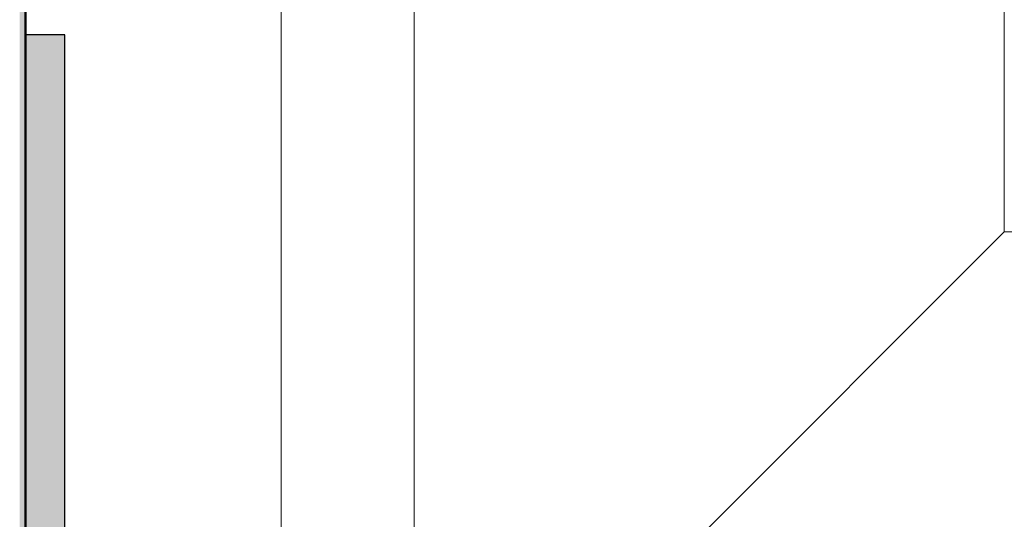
# Model space of a CAD drawing. Header units: metres. Extents: x -9 to 22, y -18.3 to 9.4.
# Tile 20 of 58: x 13.1365 to 13.1865, y 0.0554 to 0.0808. Entities that reach past the tile are written whole.
import ezdxf

# ---------------------------------------------------------------- set-up
doc = ezdxf.new("R2010")
doc.units = ezdxf.units.M
for name, color, linetype, lineweight in [('A-DOOR', 7, 'Continuous', 5), ('A-WALL', 7, 'Continuous', 5), ('I-WALL', 7, 'Continuous', 5)]:
    doc.layers.add(name, color=color, linetype=linetype, lineweight=lineweight)

# ---------------------------------------------------------------- blocks, each defined once
blk = doc.blocks.new('PORTINHOLA PARA_1971258-3c0')
at = {"layer": 'A-DOOR'}
for p, q in [((6.186588, 0.03), (6.186588, 0.91)), ((6.223335, 0.07), (6.223335, 0.873)), ((6.193335, 0.17), (6.193335, 0.04)), ((6.223335, 0.07), (6.193335, 0.04)), ((6.193335, 0.04), (6.223335, 0.07)), ((6.628445, 0.07), (6.223335, 0.07))]:
    blk.add_line(p, q, dxfattribs=at)

msp = doc.modelspace()

# ---------------------------------------------------------------- hatches: boundary and pattern name
at = {"layer": 'A-WALL', "true_color": 0xf4f4f4}
msp.add_hatch(color=7, dxfattribs=at).paths.add_polyline_path([(13.138798, -0.02), (13.138798, 0.08), (13.136798, 0.08), (13.136798, -0.02)])
at = {"layer": 'I-WALL', "true_color": 0xdbcc9e}
msp.add_hatch(color=9, dxfattribs=at).paths.add_polyline_path([(13.136798, -0.07), (13.136798, 1.1), (13.136504, 1.1), (13.136504, -0.07)])

# ---------------------------------------------------------------- linework, layer by layer
at = {"layer": 'A-WALL', "lineweight": 25}
for p, q in [((13.138798, 0.08), (13.136798, 0.08)), ((13.138798, -0.02), (13.138798, 0.08))]:
    msp.add_line(p, q, dxfattribs=at)
at = {"layer": 'I-WALL', "lineweight": 50}
msp.add_line((13.136798, -0.07), (13.136798, 1.1), dxfattribs=at)

# ---------------------------------------------------------------- block references
at = {"layer": 'A-DOOR'}
msp.add_blockref('PORTINHOLA PARA_1971258-3c0', (6.96321, 0), dxfattribs=at)

doc.saveas('drawing.dxf')
